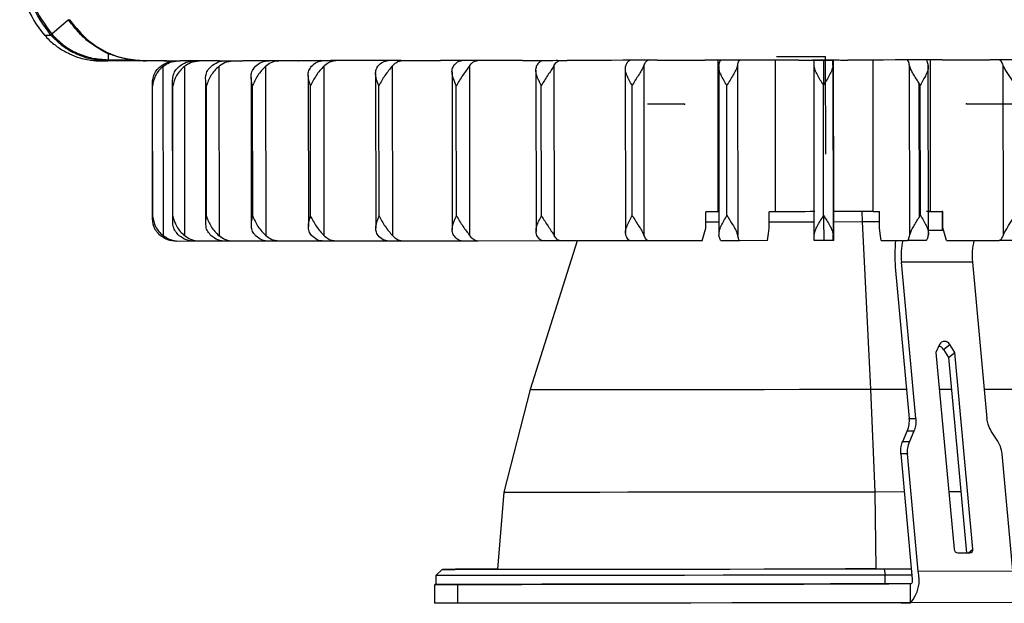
# Model space of a CAD drawing. Header units: millimetres. Extents: x -270 to 42, y 81 to 379.
# Tile 1 of 25: x -267 to -189, y 81 to 127. Entities that reach past the tile are written whole.
import ezdxf

# ---------------------------------------------------------------- set-up
doc = ezdxf.new("R2010")
doc.units = ezdxf.units.MM
doc.header["$PDSIZE"] = -1

msp = doc.modelspace()

# ---------------------------------------------------------------- linework, layer by layer
at = {"color": 7, "linetype": 'Continuous', "lineweight": 25}
for p, q in [((-263.162, 127.395), (-264.477, 126.231)), ((-265.06, 126.171), (-264.564, 126.171)), ((-260.007, 124.675), (-260.005, 124.215)), ((-260.027, 124.118), (-260.347, 124.155)), ((-256.324, 124.122), (-260.027, 124.118)), ((-260.005, 124.215), (-258.208, 124.217)), ((-255.649, 123.68), (-255.632, 110.216)), ((-255.496, 124.124), (-255.418, 124.127)), ((-255.467, 124.123), (-255.444, 124.124)), ((-255.355, 124.123), (-255.467, 124.123)), ((-253.949, 123.682), (-253.933, 110.218)), ((-251.236, 124.127), (-251.185, 124.132)), ((-251.173, 124.127), (-251.236, 124.127)), ((-251.213, 123.684), (-251.197, 110.22)), ((-247.496, 123.689), (-247.48, 110.224)), ((-243.161, 124.137), (-244.427, 124.135)), ((-242.874, 123.694), (-242.858, 110.23)), ((-237.441, 123.7), (-237.424, 110.236)), ((-231.307, 123.707), (-231.29, 110.243)), ((-224.597, 123.715), (-224.58, 110.251)), ((-217.448, 123.724), (-217.432, 110.26)), ((-211.531, 112.125), (-211.545, 124.174)), ((-211.497, 123.734), (-211.481, 110.264)), ((-210.005, 123.732), (-209.989, 110.268)), ((-206.981, 112.13), (-206.995, 124.179)), ((-203.904, 110.276), (-203.921, 123.74)), ((-203.918, 124.183), (-203.905, 124.183)), ((-202.421, 123.742), (-202.404, 110.278)), ((-202.418, 124.185), (-202.405, 124.185)), ((-202.35, 112.136), (-202.364, 124.185)), ((-199.217, 112.14), (-199.232, 124.188)), ((-196.317, 110.285), (-196.334, 123.749)), ((-194.825, 110.284), (-194.841, 123.754)), ((-194.662, 112.145), (-194.677, 124.194)), ((-188.866, 110.294), (-188.883, 123.758)), ((-244.113, 122.963), (-244.098, 110.957)), ((-238.755, 123.108), (-238.741, 110.825)), ((-232.686, 123.255), (-232.671, 110.692)), ((-226.028, 123.394), (-226.012, 110.569)), ((-218.917, 123.508), (-218.901, 110.472)), ((-256.502, 122.282), (-256.489, 111.612)), ((-256.481, 111.772), (-256.494, 122.122)), ((-254.907, 122.451), (-254.894, 111.445)), ((-254.864, 111.773), (-254.877, 122.123)), ((-252.272, 122.624), (-252.258, 111.278)), ((-252.192, 111.776), (-252.204, 122.126)), ((-248.649, 122.796), (-248.635, 111.114)), ((-248.518, 111.78), (-248.53, 122.13)), ((-243.917, 111.785), (-243.93, 122.135)), ((-238.484, 111.792), (-238.497, 122.142)), ((-232.329, 111.799), (-232.342, 122.149)), ((-225.577, 111.807), (-225.59, 122.157)), ((-218.366, 111.815), (-218.378, 122.165)), ((-210.842, 111.824), (-210.854, 122.174)), ((-203.158, 111.834), (-203.171, 122.184)), ((-195.591, 122.366), (-195.578, 111.67)), ((-195.472, 111.843), (-195.484, 122.193)), ((-211.531, 112.125), (-212.526, 112.124)), ((-212.525, 110.824), (-212.526, 112.124)), ((-206.981, 112.13), (-207.488, 112.13)), ((-207.487, 110.83), (-207.488, 112.13)), ((-202.35, 112.136), (-202.359, 112.136)), ((-202.358, 110.836), (-202.359, 112.136)), ((-200.126, 112.139), (-200.089, 111.34)), ((-199.217, 112.14), (-198.729, 112.14)), ((-198.727, 110.84), (-198.729, 112.14)), ((-194.662, 112.145), (-194.984, 112.145)), ((-194.662, 112.145), (-193.685, 112.146)), ((-193.741, 112.146), (-193.739, 110.646)), ((-193.685, 112.146), (-193.741, 112.146)), ((-193.684, 110.846), (-193.685, 112.146)), ((-202.358, 111.337), (-200.089, 111.34)), ((-200.089, 111.34), (-198.728, 111.341)), ((-200.089, 111.34), (-199.432, 98.019)), ((-202.359, 109.836), (-202.358, 110.836)), ((-193.628, 110.646), (-193.739, 110.646)), ((-253.148, 109.776), (-254.389, 109.774)), ((-250.674, 109.779), (-252.727, 109.776)), ((-247.231, 109.782), (-250.053, 109.779)), ((-242.887, 109.787), (-246.422, 109.783)), ((-237.732, 109.793), (-241.906, 109.788)), ((-231.87, 109.8), (-236.599, 109.794)), ((-225.42, 109.808), (-230.608, 109.801)), ((-222.734, 109.811), (-226.467, 97.988)), ((-218.514, 109.816), (-224.055, 109.809)), ((-212.808, 109.823), (-217.074, 109.817)), ((-207.631, 109.829), (-209.806, 109.826)), ((-202.359, 109.836), (-202.4, 109.835)), ((-198.586, 109.84), (-196.492, 109.842)), ((-193.403, 109.847), (-189.216, 109.851)), ((-191.33, 108.132), (-196.973, 108.125)), ((-195.826, 95.68), (-196.973, 108.125)), ((-191.33, 108.132), (-190.182, 95.687)), ((-197.465, 107.737), (-196.353, 95.679)), ((-193.958, 101.57), (-194.241, 100.94)), ((-194.241, 100.94), (-192.8, 85.304)), ((-193.627, 101.182), (-193.136, 101.571)), ((-193.627, 101.182), (-193.228, 100.553)), ((-193.228, 100.553), (-192.736, 100.942)), ((-192.736, 100.942), (-193.136, 101.571)), ((-191.295, 85.306), (-192.736, 100.942)), ((-193.228, 100.553), (-191.796, 85.015)), ((-226.467, 97.988), (-228.572, 89.84)), ((-199.432, 98.019), (-199.101, 89.874)), ((-193.973, 98.026), (-192.995, 98.027)), ((-196.353, 95.679), (-195.826, 95.68)), ((-196.876, 93.875), (-196.513, 94.679)), ((-195.986, 94.68), (-196.513, 94.679)), ((-195.986, 94.68), (-196.348, 93.875)), ((-189.328, 93.884), (-189.838, 94.687)), ((-196.876, 93.875), (-196.348, 93.875)), ((-197.035, 92.875), (-196.118, 82.921)), ((-196.508, 92.875), (-197.035, 92.875)), ((-195.65, 83.562), (-196.508, 92.875)), ((-188.125, 83.571), (-188.983, 92.885)), ((-228.572, 89.84), (-229.058, 83.706)), ((-199.101, 89.874), (-196.759, 89.877)), ((-199.101, 89.874), (-199.019, 83.74)), ((-193.222, 89.882), (-192.244, 89.883)), ((-191.662, 85.016), (-191.295, 85.306)), ((-192.491, 85.015), (-191.551, 85.016)), ((-200.372, 83.739), (-200.372, 83.739)), ((-199.019, 83.74), (-196.194, 83.744)), ((-198.349, 83.741), (-196.194, 83.744)), ((-198.349, 83.741), (-198.272, 83.241)), ((-233.476, 83.7), (-233.976, 83.2)), ((-233.976, 83.2), (-233.975, 82.5)), ((-231.026, 83.703), (-231.026, 83.703)), ((-196.148, 83.244), (-198.272, 83.241)), ((-198.271, 82.541), (-198.272, 83.241)), ((-195.65, 83.562), (-188.125, 83.571)), ((-234.075, 82.5), (-234.073, 81)), ((-232.226, 81.001), (-232.228, 82.501)), ((-198.271, 82.541), (-197.977, 82.541)), ((-196.216, 82.544), (-196.268, 82.543)), ((-196.266, 81.046), (-196.268, 82.543)), ((-188.073, 81.054), (-197.007, 81.043))]:
    msp.add_line(p, q, dxfattribs=at)
at = {"color": 7, "linetype": 'Continuous'}
for p, q in [((-203.026, 124.437), (-206.893, 124.432)), ((-203.026, 124.437), (-203.016, 116.702)), ((-214.223, 120.675), (-217.156, 120.672)), ((-191.819, 120.699), (-188.156, 120.703))]:
    msp.add_line(p, q, dxfattribs=at)
at = {"color": 7, "linetype": 'Continuous', "lineweight": 25, "flags": 128}
for points in [[(-255.467, 124.123), (-255.707, 124.122), (-255.932, 124.122), (-256.142, 124.122), (-256.338, 124.122), (-256.519, 124.122), (-256.685, 124.122), (-256.836, 124.121), (-256.973, 124.121)], [(-255.521, 124.128), (-255.439, 124.128), (-255.356, 124.128), (-255.271, 124.128), (-255.185, 124.128), (-255.098, 124.128), (-255.009, 124.129), (-254.919, 124.129), (-254.827, 124.129)], [(-251.236, 124.127), (-251.667, 124.127), (-252.084, 124.126), (-252.486, 124.126), (-252.874, 124.125), (-253.247, 124.125), (-253.604, 124.125), (-253.947, 124.124), (-254.275, 124.124)], [(-251.108, 124.133), (-250.971, 124.133), (-250.834, 124.133), (-250.695, 124.133), (-250.554, 124.133), (-250.413, 124.134), (-250.27, 124.134), (-250.126, 124.134), (-249.981, 124.134)], [(-244.898, 124.134), (-245.494, 124.134), (-246.077, 124.133), (-246.647, 124.132), (-247.204, 124.132), (-247.748, 124.131), (-248.279, 124.13), (-248.796, 124.13), (-249.3, 124.129)], [(-244.593, 124.14), (-244.408, 124.14), (-244.222, 124.141), (-244.035, 124.141), (-243.847, 124.141), (-243.657, 124.141), (-243.467, 124.141), (-243.275, 124.142), (-243.083, 124.142)], [(-236.73, 124.144), (-237.464, 124.143), (-238.188, 124.142), (-238.901, 124.141), (-239.604, 124.14), (-240.295, 124.14), (-240.976, 124.139), (-241.645, 124.138), (-242.303, 124.137)], [(-236.262, 124.15), (-236.036, 124.15), (-235.81, 124.15), (-235.583, 124.15), (-235.355, 124.151), (-235.126, 124.151), (-234.896, 124.151), (-234.665, 124.152), (-234.434, 124.152)], [(-227.09, 124.155), (-227.93, 124.154), (-228.762, 124.153), (-229.587, 124.152), (-230.404, 124.151), (-231.213, 124.15), (-232.014, 124.149), (-232.806, 124.148), (-233.589, 124.147)], [(-226.478, 124.161), (-226.222, 124.161), (-225.965, 124.162), (-225.708, 124.162), (-225.45, 124.162), (-225.191, 124.163), (-224.932, 124.163), (-224.672, 124.163), (-224.412, 124.164)], [(-216.397, 124.168), (-217.306, 124.167), (-218.212, 124.166), (-219.113, 124.165), (-220.009, 124.163), (-220.9, 124.162), (-221.785, 124.161), (-222.665, 124.16), (-223.539, 124.159)], [(-215.669, 124.174), (-215.393, 124.174), (-215.117, 124.175), (-214.841, 124.175), (-214.565, 124.175), (-214.288, 124.176), (-214.011, 124.176), (-213.733, 124.176), (-213.455, 124.177)], [(-205.12, 124.181), (-206.059, 124.18), (-206.998, 124.179), (-207.935, 124.178), (-208.871, 124.177), (-209.805, 124.176), (-210.737, 124.175), (-211.666, 124.173), (-212.593, 124.172)], [(-204.308, 124.188), (-204.025, 124.188), (-203.741, 124.188), (-203.458, 124.189), (-203.175, 124.189), (-202.892, 124.189), (-202.609, 124.19), (-202.326, 124.19), (-202.043, 124.19)], [(-202.27, 124.185), (-202.492, 124.185), (-202.713, 124.185), (-202.934, 124.184), (-203.155, 124.184), (-203.376, 124.184), (-203.597, 124.184), (-203.818, 124.183), (-204.039, 124.183)], [(-203.918, 124.183), (-203.824, 124.183), (-203.73, 124.183), (-203.636, 124.183), (-203.543, 124.183), (-203.449, 124.183), (-203.355, 124.184), (-203.261, 124.184), (-203.168, 124.184)], [(-203.168, 124.184), (-203.074, 124.184), (-202.98, 124.184), (-202.886, 124.184), (-202.793, 124.184), (-202.699, 124.184), (-202.605, 124.185), (-202.511, 124.185), (-202.418, 124.185)], [(-193.751, 124.195), (-194.679, 124.194), (-195.61, 124.193), (-196.542, 124.192), (-197.477, 124.191), (-198.413, 124.189), (-199.351, 124.188), (-200.29, 124.187), (-201.229, 124.186)], [(-192.89, 124.202), (-192.612, 124.202), (-192.334, 124.202), (-192.057, 124.203), (-191.78, 124.203), (-191.503, 124.203), (-191.226, 124.204), (-190.95, 124.204), (-190.674, 124.204)], [(-182.788, 124.209), (-183.664, 124.208), (-184.546, 124.206), (-185.433, 124.205), (-186.326, 124.204), (-187.223, 124.203), (-188.126, 124.202), (-189.032, 124.201), (-189.943, 124.2)], [(-203.85, 112.134), (-204.242, 112.134), (-204.634, 112.133), (-205.026, 112.133), (-205.418, 112.132), (-205.809, 112.132), (-206.2, 112.131), (-206.591, 112.131), (-206.981, 112.13)], [(-199.217, 112.14), (-199.608, 112.139), (-199.998, 112.139), (-200.389, 112.138), (-200.781, 112.138), (-201.173, 112.137), (-201.565, 112.137), (-201.957, 112.136), (-202.35, 112.136)], [(-194.827, 112.145), (-194.82, 112.145), (-194.674, 112.145), (-194.506, 112.145), (-194.321, 112.146), (-194.127, 112.146), (-193.931, 112.146), (-193.741, 112.146)], [(-212.525, 111.325), (-212.276, 111.325), (-211.482, 111.326)], [(-207.487, 111.331), (-205.113, 111.333), (-203.906, 111.335)], [(-212.808, 109.823), (-212.649, 110.383), (-212.525, 110.824)], [(-207.631, 109.829), (-207.55, 110.389), (-207.487, 110.83)], [(-198.586, 109.84), (-198.665, 110.4), (-198.727, 110.84)], [(-193.739, 110.646), (-193.929, 110.646), (-194.125, 110.646), (-194.319, 110.646), (-194.504, 110.645), (-194.672, 110.645), (-194.818, 110.645), (-194.825, 110.645)], [(-193.403, 109.847), (-193.56, 110.406), (-193.684, 110.846)], [(-252.727, 109.776), (-252.782, 109.776), (-252.835, 109.776), (-252.889, 109.776), (-252.941, 109.776), (-252.993, 109.776), (-253.045, 109.776), (-253.095, 109.776), (-253.146, 109.776)], [(-250.053, 109.779), (-250.133, 109.779), (-250.212, 109.779), (-250.29, 109.779), (-250.368, 109.778), (-250.445, 109.778), (-250.521, 109.778), (-250.597, 109.778), (-250.672, 109.778)], [(-246.422, 109.783), (-246.524, 109.783), (-246.627, 109.783), (-246.729, 109.782), (-246.83, 109.782), (-246.931, 109.782), (-247.031, 109.782), (-247.13, 109.782), (-247.229, 109.782)], [(-241.906, 109.788), (-242.03, 109.788), (-242.154, 109.788), (-242.277, 109.788), (-242.4, 109.787), (-242.522, 109.787), (-242.644, 109.787), (-242.765, 109.787), (-242.885, 109.787)], [(-236.599, 109.794), (-236.742, 109.794), (-236.885, 109.794), (-237.027, 109.794), (-237.168, 109.793), (-237.309, 109.793), (-237.45, 109.793), (-237.59, 109.793), (-237.73, 109.793)], [(-230.608, 109.801), (-230.767, 109.801), (-230.925, 109.801), (-231.083, 109.8), (-231.241, 109.8), (-231.398, 109.8), (-231.555, 109.8), (-231.712, 109.8), (-231.868, 109.8)], [(-224.055, 109.809), (-224.227, 109.809), (-224.398, 109.808), (-224.568, 109.808), (-224.739, 109.808), (-224.909, 109.808), (-225.079, 109.808), (-225.249, 109.807), (-225.418, 109.807)], [(-217.074, 109.817), (-217.254, 109.817), (-217.435, 109.817), (-217.615, 109.816), (-217.795, 109.816), (-217.974, 109.816), (-218.154, 109.816), (-218.333, 109.816), (-218.512, 109.815)], [(-209.806, 109.826), (-209.992, 109.826), (-210.178, 109.825), (-210.364, 109.825), (-210.549, 109.825), (-210.735, 109.825), (-210.92, 109.824), (-211.105, 109.824), (-211.291, 109.824)], [(-203.15, 109.834), (-203.244, 109.834), (-203.338, 109.834), (-203.432, 109.833), (-203.525, 109.833), (-203.619, 109.833), (-203.713, 109.833), (-203.807, 109.833), (-203.9, 109.833)], [(-202.4, 109.835), (-202.494, 109.835), (-202.588, 109.835), (-202.682, 109.834), (-202.775, 109.834), (-202.869, 109.834), (-202.963, 109.834), (-203.057, 109.834), (-203.15, 109.834)], [(-195.007, 109.844), (-195.192, 109.844), (-195.377, 109.843), (-195.563, 109.843), (-195.749, 109.843), (-195.934, 109.843), (-196.12, 109.842), (-196.306, 109.842), (-196.492, 109.842)], [(-187.776, 109.853), (-187.955, 109.852), (-188.135, 109.852), (-188.315, 109.852), (-188.495, 109.852), (-188.675, 109.851), (-188.855, 109.851), (-189.036, 109.851), (-189.216, 109.851)], [(-226.467, 97.988), (-226.455, 97.988), (-226.195, 97.988), (-225.597, 97.988), (-224.669, 97.989), (-223.425, 97.991), (-221.882, 97.992), (-220.065, 97.994), (-217.998, 97.997), (-215.713, 98), (-213.242, 98.002), (-210.622, 98.006), (-207.891, 98.009), (-205.088, 98.012), (-202.255, 98.016), (-199.432, 98.019)], [(-199.432, 98.019), (-196.661, 98.022), (-196.569, 98.023)], [(-190.398, 98.03), (-189.058, 98.032), (-186.882, 98.035), (-184.942, 98.037), (-183.265, 98.039), (-181.876, 98.041), (-180.794, 98.043), (-180.037, 98.044), (-179.614, 98.044), (-179.52, 98.045)], [(-228.572, 89.84), (-228.459, 89.84), (-228.008, 89.841), (-227.218, 89.841), (-226.1, 89.843), (-224.67, 89.844), (-222.946, 89.846), (-220.953, 89.848), (-218.716, 89.851), (-216.267, 89.854), (-213.638, 89.857), (-210.865, 89.86), (-207.986, 89.864), (-205.039, 89.867), (-202.064, 89.871), (-199.101, 89.874)], [(-229.058, 83.707), (-230.086, 83.705), (-231.398, 83.703), (-232.399, 83.702), (-233.078, 83.701), (-233.426, 83.7), (-233.442, 83.7), (-233.123, 83.7), (-232.474, 83.701), (-231.502, 83.702), (-230.218, 83.703), (-228.635, 83.705), (-226.77, 83.707), (-224.646, 83.71), (-222.283, 83.712), (-219.709, 83.715), (-216.952, 83.719), (-214.042, 83.722), (-211.011, 83.726), (-207.891, 83.729), (-204.718, 83.733), (-201.525, 83.737), (-198.349, 83.741)], [(-229.058, 83.706), (-229.037, 83.706), (-228.756, 83.706), (-228.151, 83.706), (-227.229, 83.707), (-226.003, 83.709), (-224.486, 83.71), (-222.699, 83.712), (-220.665, 83.715), (-218.407, 83.717), (-215.956, 83.72), (-213.341, 83.723), (-210.596, 83.726), (-207.756, 83.73), (-204.855, 83.733), (-201.93, 83.737), (-199.019, 83.74)], [(-199.993, 83.739), (-200.48, 83.738), (-200.922, 83.738), (-201.251, 83.738), (-201.418, 83.737), (-201.396, 83.737), (-201.19, 83.738), (-200.83, 83.738), (-200.372, 83.739)], [(-200.372, 83.739), (-199.885, 83.739), (-199.443, 83.74), (-199.113, 83.74), (-198.947, 83.74), (-198.968, 83.74), (-199.174, 83.74), (-199.534, 83.74), (-199.993, 83.739)], [(-198.272, 83.241), (-201.501, 83.237), (-204.746, 83.233), (-207.971, 83.229), (-211.142, 83.225), (-214.223, 83.222), (-217.181, 83.218), (-219.983, 83.215), (-222.599, 83.212), (-225, 83.209), (-227.16, 83.207), (-229.055, 83.205), (-230.664, 83.203), (-231.969, 83.201), (-232.957, 83.2), (-233.617, 83.2), (-233.941, 83.2), (-233.976, 83.2)], [(-230.647, 83.703), (-231.134, 83.703), (-231.576, 83.702), (-231.905, 83.702), (-232.072, 83.702), (-232.051, 83.702), (-231.844, 83.702), (-231.485, 83.703), (-231.026, 83.703)], [(-231.026, 83.703), (-230.539, 83.704), (-230.097, 83.704), (-229.768, 83.705), (-229.601, 83.705), (-229.622, 83.705), (-229.829, 83.704), (-230.188, 83.704), (-230.647, 83.703)], [(-232.228, 82.501), (-233.159, 82.5), (-233.769, 82.5), (-234.053, 82.499), (-234.008, 82.5), (-233.975, 82.5)], [(-233.975, 82.5), (-233.94, 82.5), (-233.616, 82.5), (-232.956, 82.5), (-231.968, 82.501), (-230.663, 82.503), (-229.054, 82.505), (-227.159, 82.507), (-224.999, 82.509), (-222.598, 82.512), (-219.982, 82.515), (-217.18, 82.518), (-214.222, 82.522), (-211.141, 82.525), (-207.97, 82.529), (-204.745, 82.533), (-201.5, 82.537), (-198.271, 82.541)], [(-196.268, 82.543), (-199.426, 82.54), (-202.621, 82.536), (-205.82, 82.532), (-208.989, 82.528), (-212.094, 82.524), (-215.102, 82.521), (-217.982, 82.517), (-220.703, 82.514), (-223.236, 82.511), (-225.554, 82.509), (-227.633, 82.506), (-229.451, 82.504), (-230.988, 82.502), (-232.228, 82.501)], [(-196.118, 82.921), (-196.115, 82.853), (-196.116, 82.785), (-196.123, 82.72), (-196.135, 82.661), (-196.151, 82.612), (-196.171, 82.575), (-196.193, 82.551), (-196.216, 82.544)], [(-232.226, 81.001), (-233.202, 81), (-233.818, 81), (-234.067, 80.999), (-234.073, 81)], [(-197.007, 81.043), (-200.364, 81.038), (-203.752, 81.034), (-207.131, 81.03), (-210.46, 81.026), (-213.7, 81.022), (-216.813, 81.019), (-219.762, 81.015), (-222.511, 81.012), (-225.028, 81.009), (-227.283, 81.007), (-229.25, 81.004), (-230.904, 81.003), (-232.226, 81.001)]]:
    msp.add_lwpolyline(points, dxfattribs=at)
at = {"color": 7, "linetype": 'Continuous', "lineweight": 25}
for centre, radius, start, end in [((-259.034, 131.433), 8, 180.06941, 221.12969), ((-265.348, 127.23), 1.318, 306.53659, 311.10801), ((-260.315, 124.203), 0.301, 343.55627, 2.36145), ((-20.604, 122.905), 182.568, 179.59862, 180.22633), ((-20.672, 111.555), 182.486, 179.91243, 180.54034), ((-187.478, 108.652), 10.029, 173.19153, 185.23919), ((-191.801, 108.655), 5.199, 166.80558, 185.84645), ((-186.247, 108.668), 5.11, 166.63576, 186.01346), ((-193.547, 101.353), 0.465, 27.91398, 152.22738), ((-194.073, 100.905), 0.525, 31.81571, 84.34605), ((-192.483, 85.333), 0.319, 185.27469, 268.45751), ((-191.551, 85.274), 0.258, 270.06, 7.20133), ((-198.244, 82.864), 2.686, 317.40582, 15.04909)]:
    msp.add_arc(centre, radius, start, end, dxfattribs=at)
for points, knots in [([(-264.564, 126.171), (-265.14, 126.968), (-266.276, 128.541), (-266.457, 130.471), (-266.546, 131.423)], [0, 0, 0, 0, 0.506867, 1, 1, 1, 1]), ([(-266.44, 131.424), (-266.349, 130.47), (-266.167, 128.563), (-265.044, 127.012), (-264.482, 126.237)], [0, 0, 0, 0, 0.500208, 1, 1, 1, 1]), ([(-260.007, 124.675), (-260.592, 125.003), (-261.466, 125.494), (-262.486, 126.499), (-262.937, 127.096), (-263.162, 127.395)], [0, 0, 0, 0, 0.502584, 0.75153, 1, 1, 1, 1]), ([(-263.1, 127.415), (-262.701, 126.919), (-261.903, 125.927), (-260.471, 124.931), (-259.172, 124.396), (-257.94, 124.154), (-257.29, 124.132), (-256.973, 124.121)], [0, 0, 0, 0, 0.249982, 0.499747, 0.7494, 0.877322, 1, 1, 1, 1]), ([(-265.046, 126.173), (-265.012, 126.129), (-264.783, 125.826), (-264.255, 125.391), (-263.631, 124.946), (-263.229, 124.764), (-263.099, 124.705)], [0, 0, 0, 0, 0.067924, 0.46324, 0.825387, 1, 1, 1, 1]), ([(-264.56, 126.167), (-264.561, 126.168), (-264.562, 126.169), (-264.563, 126.17), (-264.564, 126.171)], [0, 0, 0, 0, 0.56, 1, 1, 1, 1]), ([(-264.56, 126.167), (-264.553, 126.171), (-264.54, 126.18), (-264.498, 126.214), (-264.477, 126.231)], [0, 0, 0, 0, 0.499991, 1, 1, 1, 1]), ([(-260.347, 124.155), (-260.706, 124.18), (-261.452, 124.233), (-262.577, 124.642), (-263.666, 125.262), (-264.269, 125.872), (-264.56, 126.167)], [0, 0, 0, 0, 0.224157, 0.465852, 0.74207, 1, 1, 1, 1]), ([(-264.482, 126.237), (-264.481, 126.236), (-264.48, 126.234), (-264.478, 126.233), (-264.478, 126.232), (-264.477, 126.231), (-264.477, 126.231), (-264.477, 126.231), (-264.477, 126.231), (-264.477, 126.231)], [0, 0, 0, 0, 0.559822, 0.806144, 0.914525, 0.962213, 0.983196, 0.991439, 1, 1, 1, 1]), ([(-264.477, 126.231), (-264.179, 125.931), (-263.584, 125.332), (-262.478, 124.705), (-261.277, 124.291), (-260.436, 124.241), (-260.014, 124.215)], [0, 0, 0, 0, 0.250747, 0.50041, 0.749745, 1, 1, 1, 1]), ([(-263.099, 124.705), (-262.987, 124.649), (-262.666, 124.488), (-262.134, 124.323), (-261.564, 124.197), (-261.124, 124.142), (-260.839, 124.124), (-260.696, 124.119), (-260.645, 124.118), (-260.612, 124.118), (-260.582, 124.118), (-260.552, 124.117), (-260.524, 124.117), (-260.431, 124.117), (-260.24, 124.117), (-260.046, 124.118), (-260.023, 124.118)], [0, 0, 0, 0, 0.03696, 0.106626, 0.164907, 0.209891, 0.238905, 0.249068, 0.25553, 0.262193, 0.272754, 0.295923, 0.366951, 0.558673, 0.947758, 1, 1, 1, 1]), ([(-258.208, 124.217), (-258.521, 124.277), (-258.991, 124.367), (-259.456, 124.51), (-259.672, 124.58), (-259.785, 124.618), (-259.894, 124.654), (-259.963, 124.674), (-259.992, 124.678), (-259.999, 124.679), (-260.003, 124.678), (-260.005, 124.677), (-260.006, 124.677), (-260.007, 124.676), (-260.007, 124.675), (-260.007, 124.675)], [0, 0, 0, 0, 0.499981, 0.750374, 0.796389, 0.87563, 0.948502, 0.986241, 0.99152, 0.995267, 0.996651, 0.997803, 0.998335, 0.998865, 1, 1, 1, 1]), ([(-260.014, 124.215), (-260.013, 124.215), (-260.01, 124.215), (-260.007, 124.215), (-260.006, 124.215), (-260.005, 124.215), (-260.005, 124.215), (-260.005, 124.215), (-260.005, 124.215), (-260.005, 124.215), (-260.005, 124.215)], [0, 0, 0, 0, 0.5596843, 0.8059454, 0.9143002, 0.9619764, 0.9829539, 0.988448, 0.9939422, 1, 1, 1, 1]), ([(-260.004, 124.118), (-260.004, 124.121), (-260.003, 124.128), (-260.004, 124.183), (-260.005, 124.215)], [0, 0, 0, 0, 0.419962, 1, 1, 1, 1]), ([(-257.319, 124.131), (-257.438, 124.136), (-257.576, 124.141), (-257.747, 124.158), (-257.926, 124.176), (-258.085, 124.199), (-258.208, 124.217)], [0, 0, 0, 0, 0.3934618, 0.4601675, 0.5834982, 1, 1, 1, 1]), ([(-255.649, 123.68), (-255.769, 123.568), (-256.01, 123.344), (-256.354, 122.817), (-256.438, 122.4), (-256.494, 122.122)], [0, 0, 0, 0, 0.2508614, 0.5013074, 1, 1, 1, 1]), ([(-256.494, 122.122), (-256.486, 122.4), (-256.473, 122.817), (-256.204, 123.344), (-255.973, 123.568), (-255.858, 123.68)], [0, 0, 0, 0, 0.498883, 0.749389, 1, 1, 1, 1]), ([(-255.858, 123.68), (-255.67, 123.808), (-255.293, 124.063), (-254.841, 124.104), (-254.615, 124.124)], [0, 0, 0, 0, 0.5, 1, 1, 1, 1]), ([(-255.649, 123.68), (-255.485, 123.794), (-255.113, 124.053), (-254.66, 124.099), (-254.406, 124.124)], [0, 0, 0, 0, 0.43833, 1, 1, 1, 1]), ([(-255.467, 124.123), (-255.514, 124.124), (-255.61, 124.126), (-255.55, 124.127), (-255.521, 124.128)], [0, 0, 0, 0, 0.50023, 1, 1, 1, 1]), ([(-254.877, 122.123), (-254.893, 122.401), (-254.918, 122.818), (-254.695, 123.346), (-254.477, 123.569), (-254.368, 123.681)], [0, 0, 0, 0, 0.498883, 0.749389, 1, 1, 1, 1]), ([(-253.949, 123.682), (-254.069, 123.57), (-254.308, 123.346), (-254.68, 122.818), (-254.798, 122.401), (-254.877, 122.123)], [0, 0, 0, 0, 0.250861, 0.501307, 1, 1, 1, 1]), ([(-254.827, 124.129), (-254.765, 124.128), (-254.641, 124.127), (-254.397, 124.125), (-254.275, 124.124)], [0, 0, 0, 0, 0.499974, 1, 1, 1, 1]), ([(-254.368, 123.681), (-254.185, 123.809), (-253.82, 124.065), (-253.382, 124.105), (-253.163, 124.126)], [0, 0, 0, 0, 0.5, 1, 1, 1, 1]), ([(-253.949, 123.682), (-253.791, 123.795), (-253.43, 124.054), (-252.991, 124.1), (-252.744, 124.126)], [0, 0, 0, 0, 0.43833, 1, 1, 1, 1]), ([(-252.204, 122.126), (-252.245, 122.404), (-252.307, 122.821), (-252.135, 123.348), (-251.933, 123.572), (-251.833, 123.684)], [0, 0, 0, 0, 0.498883, 0.749389, 1, 1, 1, 1]), ([(-251.213, 123.684), (-251.33, 123.572), (-251.562, 123.349), (-251.954, 122.821), (-252.104, 122.404), (-252.204, 122.126)], [0, 0, 0, 0, 0.250861, 0.501307, 1, 1, 1, 1]), ([(-251.833, 123.684), (-251.66, 123.812), (-251.313, 124.067), (-250.898, 124.108), (-250.69, 124.128)], [0, 0, 0, 0, 0.5, 1, 1, 1, 1]), ([(-251.236, 124.127), (-251.253, 124.128), (-251.287, 124.13), (-251.167, 124.132), (-251.108, 124.133)], [0, 0, 0, 0, 0.5002297, 1, 1, 1, 1]), ([(-251.213, 123.684), (-251.063, 123.798), (-250.72, 124.057), (-250.304, 124.103), (-250.07, 124.129)], [0, 0, 0, 0, 0.4383299, 1, 1, 1, 1]), ([(-249.981, 124.134), (-249.892, 124.133), (-249.713, 124.132), (-249.438, 124.13), (-249.3, 124.129)], [0, 0, 0, 0, 0.499974, 1, 1, 1, 1]), ([(-248.53, 122.13), (-248.595, 122.408), (-248.692, 122.825), (-248.575, 123.352), (-248.394, 123.576), (-248.304, 123.688)], [0, 0, 0, 0, 0.4988829, 0.7493889, 1, 1, 1, 1]), ([(-247.496, 123.689), (-247.607, 123.577), (-247.827, 123.353), (-248.233, 122.825), (-248.411, 122.408), (-248.53, 122.13)], [0, 0, 0, 0, 0.250861, 0.501307, 1, 1, 1, 1]), ([(-248.304, 123.688), (-248.144, 123.815), (-247.823, 124.071), (-247.439, 124.112), (-247.246, 124.132)], [0, 0, 0, 0, 0.5, 1, 1, 1, 1]), ([(-247.496, 123.689), (-247.357, 123.802), (-247.04, 124.061), (-246.655, 124.107), (-246.439, 124.133)], [0, 0, 0, 0, 0.43833, 1, 1, 1, 1]), ([(-244.898, 124.134), (-244.884, 124.135), (-244.855, 124.137), (-244.68, 124.139), (-244.593, 124.14)], [0, 0, 0, 0, 0.50023, 1, 1, 1, 1]), ([(-243.93, 122.135), (-244.017, 122.413), (-244.147, 122.83), (-244.087, 123.357), (-243.931, 123.581), (-243.853, 123.693)], [0, 0, 0, 0, 0.498883, 0.749389, 1, 1, 1, 1]), ([(-242.874, 123.694), (-242.977, 123.582), (-243.181, 123.358), (-243.59, 122.831), (-243.794, 122.413), (-243.93, 122.135)], [0, 0, 0, 0, 0.250861, 0.501307, 1, 1, 1, 1]), ([(-243.853, 123.693), (-243.709, 123.82), (-243.421, 124.076), (-243.076, 124.117), (-242.903, 124.137)], [0, 0, 0, 0, 0.5, 1, 1, 1, 1]), ([(-243.083, 124.142), (-242.97, 124.141), (-242.745, 124.14), (-242.45, 124.138), (-242.303, 124.137)], [0, 0, 0, 0, 0.499974, 1, 1, 1, 1]), ([(-242.874, 123.694), (-242.749, 123.807), (-242.464, 124.066), (-242.118, 124.112), (-241.924, 124.138)], [0, 0, 0, 0, 0.43833, 1, 1, 1, 1]), ([(-238.497, 122.142), (-238.604, 122.419), (-238.766, 122.836), (-238.764, 123.363), (-238.636, 123.587), (-238.572, 123.699)], [0, 0, 0, 0, 0.498883, 0.749389, 1, 1, 1, 1]), ([(-238.572, 123.699), (-238.447, 123.826), (-238.197, 124.082), (-237.897, 124.122), (-237.747, 124.143)], [0, 0, 0, 0, 0.5, 1, 1, 1, 1]), ([(-237.441, 123.7), (-237.533, 123.588), (-237.717, 123.364), (-238.122, 122.837), (-238.347, 122.42), (-238.497, 122.142)], [0, 0, 0, 0, 0.250861, 0.501307, 1, 1, 1, 1]), ([(-237.441, 123.7), (-237.332, 123.814), (-237.085, 124.073), (-236.785, 124.118), (-236.617, 124.144)], [0, 0, 0, 0, 0.43833, 1, 1, 1, 1]), ([(-236.729, 124.144), (-236.736, 124.144), (-236.816, 124.144), (-236.771, 124.144), (-236.73, 124.144)], [0, 0, 0, 0, 0.089835, 1, 1, 1, 1]), ([(-236.73, 124.144), (-236.685, 124.145), (-236.594, 124.147), (-236.373, 124.149), (-236.262, 124.15)], [0, 0, 0, 0, 0.50023, 1, 1, 1, 1]), ([(-234.434, 124.152), (-234.303, 124.151), (-234.041, 124.15), (-233.74, 124.148), (-233.589, 124.147)], [0, 0, 0, 0, 0.499974, 1, 1, 1, 1]), ([(-232.342, 122.149), (-232.468, 122.427), (-232.656, 122.844), (-232.713, 123.37), (-232.615, 123.594), (-232.566, 123.706)], [0, 0, 0, 0, 0.498883, 0.749389, 1, 1, 1, 1]), ([(-232.566, 123.706), (-232.463, 123.833), (-232.257, 124.089), (-232.009, 124.129), (-231.885, 124.15)], [0, 0, 0, 0, 0.5, 1, 1, 1, 1]), ([(-231.307, 123.707), (-231.387, 123.595), (-231.547, 123.372), (-231.94, 122.844), (-232.181, 122.427), (-232.342, 122.149)], [0, 0, 0, 0, 0.2508611, 0.5013073, 1, 1, 1, 1]), ([(-231.307, 123.707), (-231.217, 123.821), (-231.013, 124.08), (-230.765, 124.125), (-230.626, 124.151)], [0, 0, 0, 0, 0.43833, 1, 1, 1, 1]), ([(-227.09, 124.155), (-227.015, 124.156), (-226.867, 124.158), (-226.607, 124.16), (-226.478, 124.161)], [0, 0, 0, 0, 0.50023, 1, 1, 1, 1]), ([(-225.59, 122.157), (-225.731, 122.434), (-225.944, 122.851), (-226.058, 123.378), (-225.992, 123.602), (-225.96, 123.713)], [0, 0, 0, 0, 0.498883, 0.749389, 1, 1, 1, 1]), ([(-225.96, 123.713), (-225.88, 123.841), (-225.721, 124.097), (-225.531, 124.137), (-225.435, 124.157)], [0, 0, 0, 0, 0.5, 1, 1, 1, 1]), ([(-224.597, 123.715), (-224.663, 123.603), (-224.797, 123.38), (-225.169, 122.852), (-225.422, 122.435), (-225.59, 122.157)], [0, 0, 0, 0, 0.2508613, 0.5013074, 1, 1, 1, 1]), ([(-224.597, 123.715), (-224.528, 123.829), (-224.371, 124.087), (-224.18, 124.133), (-224.073, 124.159)], [0, 0, 0, 0, 0.43833, 1, 1, 1, 1]), ([(-224.412, 124.164), (-224.268, 124.163), (-223.981, 124.162), (-223.687, 124.16), (-223.539, 124.159)], [0, 0, 0, 0, 0.499974, 1, 1, 1, 1]), ([(-218.378, 122.165), (-218.533, 122.443), (-218.765, 122.86), (-218.934, 123.387), (-218.902, 123.61), (-218.886, 123.722)], [0, 0, 0, 0, 0.4988829, 0.7493889, 1, 1, 1, 1]), ([(-218.886, 123.722), (-218.832, 123.85), (-218.724, 124.105), (-218.594, 124.145), (-218.529, 124.165)], [0, 0, 0, 0, 0.5, 1, 1, 1, 1]), ([(-217.448, 123.724), (-217.499, 123.612), (-217.603, 123.388), (-217.947, 122.861), (-218.206, 122.443), (-218.378, 122.165)], [0, 0, 0, 0, 0.2508614, 0.5013074, 1, 1, 1, 1]), ([(-217.448, 123.724), (-217.401, 123.837), (-217.294, 124.096), (-217.164, 124.141), (-217.091, 124.167)], [0, 0, 0, 0, 0.43833, 1, 1, 1, 1]), ([(-216.397, 124.168), (-216.297, 124.169), (-216.097, 124.171), (-215.812, 124.173), (-215.669, 124.174)], [0, 0, 0, 0, 0.50023, 1, 1, 1, 1]), ([(-213.455, 124.177), (-213.306, 124.176), (-213.006, 124.175), (-212.731, 124.173), (-212.593, 124.172)], [0, 0, 0, 0, 0.4999737, 1, 1, 1, 1]), ([(-211.489, 123.731), (-211.462, 123.858), (-211.407, 124.114), (-211.341, 124.154), (-211.308, 124.174)], [0, 0, 0, 0, 0.5, 1, 1, 1, 1]), ([(-210.854, 122.174), (-211.019, 122.452), (-211.265, 122.869), (-211.486, 123.396), (-211.488, 123.619), (-211.489, 123.731)], [0, 0, 0, 0, 0.498883, 0.749389, 1, 1, 1, 1]), ([(-210.005, 123.732), (-210.041, 123.621), (-210.112, 123.397), (-210.421, 122.87), (-210.681, 122.452), (-210.854, 122.174)], [0, 0, 0, 0, 0.250861, 0.501307, 1, 1, 1, 1]), ([(-210.005, 123.732), (-209.981, 123.846), (-209.927, 124.105), (-209.861, 124.15), (-209.824, 124.176)], [0, 0, 0, 0, 0.43833, 1, 1, 1, 1]), ([(-205.12, 124.181), (-204.999, 124.182), (-204.756, 124.185), (-204.457, 124.187), (-204.308, 124.188)], [0, 0, 0, 0, 0.50023, 1, 1, 1, 1]), ([(-203.921, 123.74), (-203.92, 123.867), (-203.919, 124.123), (-203.918, 124.163), (-203.918, 124.183)], [0, 0, 0, 0, 0.5, 1, 1, 1, 1]), ([(-203.171, 122.184), (-203.342, 122.461), (-203.598, 122.878), (-203.866, 123.405), (-203.902, 123.628), (-203.921, 123.74)], [0, 0, 0, 0, 0.498883, 0.749389, 1, 1, 1, 1]), ([(-202.421, 123.742), (-202.439, 123.63), (-202.477, 123.406), (-202.745, 122.879), (-203.001, 122.462), (-203.171, 122.184)], [0, 0, 0, 0, 0.250861, 0.501307, 1, 1, 1, 1]), ([(-202.421, 123.742), (-202.42, 123.855), (-202.419, 124.114), (-202.418, 124.159), (-202.418, 124.185)], [0, 0, 0, 0, 0.4383299, 1, 1, 1, 1]), ([(-202.043, 124.19), (-201.893, 124.19), (-201.594, 124.189), (-201.351, 124.187), (-201.229, 124.186)], [0, 0, 0, 0, 0.4999737, 1, 1, 1, 1]), ([(-196.334, 123.749), (-196.36, 123.877), (-196.414, 124.132), (-196.477, 124.172), (-196.509, 124.192)], [0, 0, 0, 0, 0.5, 1, 1, 1, 1]), ([(-195.591, 122.366), (-195.746, 122.614), (-195.98, 122.985), (-196.244, 123.451), (-196.304, 123.65), (-196.334, 123.749)], [0, 0, 0, 0, 0.498585, 0.749264, 1, 1, 1, 1]), ([(-194.848, 123.751), (-194.85, 123.639), (-194.853, 123.416), (-195.074, 122.888), (-195.32, 122.471), (-195.484, 122.193)], [0, 0, 0, 0, 0.250861, 0.501307, 1, 1, 1, 1]), ([(-194.848, 123.751), (-194.871, 123.864), (-194.924, 124.123), (-194.988, 124.168), (-195.024, 124.194)], [0, 0, 0, 0, 0.43833, 1, 1, 1, 1]), ([(-193.751, 124.195), (-193.614, 124.196), (-193.34, 124.199), (-193.04, 124.201), (-192.89, 124.202)], [0, 0, 0, 0, 0.50023, 1, 1, 1, 1]), ([(-190.674, 124.204), (-190.531, 124.204), (-190.245, 124.203), (-190.044, 124.201), (-189.943, 124.2)], [0, 0, 0, 0, 0.4999737, 1, 1, 1, 1]), ([(-188.883, 123.758), (-188.936, 123.886), (-189.042, 124.141), (-189.17, 124.181), (-189.234, 124.201)], [0, 0, 0, 0, 0.5, 1, 1, 1, 1]), ([(-188.163, 122.547), (-188.303, 122.764), (-188.519, 123.1), (-188.773, 123.505), (-188.848, 123.679), (-188.883, 123.758)], [0, 0, 0, 0, 0.498477, 0.769944, 1, 1, 1, 1]), ([(-195.484, 122.193), (-195.504, 122.225), (-195.54, 122.283), (-195.575, 122.341), (-195.591, 122.366)], [0, 0, 0, 0, 0.559814, 1, 1, 1, 1]), ([(-255.842, 110.216), (-255.957, 110.327), (-256.189, 110.551), (-256.459, 111.077), (-256.473, 111.494), (-256.481, 111.772)], [0, 0, 0, 0, 0.250861, 0.501307, 1, 1, 1, 1]), ([(-256.481, 111.772), (-256.425, 111.494), (-256.34, 111.077), (-255.994, 110.55), (-255.753, 110.327), (-255.632, 110.216)], [0, 0, 0, 0, 0.498883, 0.749389, 1, 1, 1, 1]), ([(-254.352, 110.217), (-254.461, 110.329), (-254.68, 110.552), (-254.904, 111.079), (-254.88, 111.496), (-254.864, 111.773)], [0, 0, 0, 0, 0.250861, 0.501307, 1, 1, 1, 1]), ([(-254.864, 111.773), (-254.785, 111.496), (-254.666, 111.079), (-254.292, 110.552), (-254.053, 110.329), (-253.933, 110.218)], [0, 0, 0, 0, 0.498883, 0.749389, 1, 1, 1, 1]), ([(-251.816, 110.22), (-251.918, 110.331), (-252.12, 110.555), (-252.292, 111.081), (-252.232, 111.499), (-252.192, 111.776)], [0, 0, 0, 0, 0.250861, 0.501307, 1, 1, 1, 1]), ([(-252.192, 111.776), (-252.091, 111.499), (-251.94, 111.081), (-251.546, 110.555), (-251.313, 110.332), (-251.197, 110.22)], [0, 0, 0, 0, 0.498883, 0.749389, 1, 1, 1, 1]), ([(-248.288, 110.224), (-248.378, 110.335), (-248.559, 110.558), (-248.678, 111.085), (-248.582, 111.503), (-248.518, 111.78)], [0, 0, 0, 0, 0.2508611, 0.5013073, 1, 1, 1, 1]), ([(-248.518, 111.78), (-248.398, 111.503), (-248.218, 111.086), (-247.812, 110.559), (-247.591, 110.336), (-247.48, 110.224)], [0, 0, 0, 0, 0.498883, 0.749389, 1, 1, 1, 1]), ([(-243.837, 110.229), (-243.915, 110.34), (-244.072, 110.564), (-244.133, 111.09), (-244.004, 111.508), (-243.917, 111.785)], [0, 0, 0, 0, 0.250861, 0.501307, 1, 1, 1, 1]), ([(-243.917, 111.785), (-243.781, 111.508), (-243.576, 111.091), (-243.165, 110.564), (-242.96, 110.341), (-242.858, 110.23)], [0, 0, 0, 0, 0.498883, 0.749389, 1, 1, 1, 1]), ([(-238.555, 110.235), (-238.62, 110.346), (-238.749, 110.57), (-238.751, 111.097), (-238.591, 111.514), (-238.484, 111.792)], [0, 0, 0, 0, 0.250861, 0.501307, 1, 1, 1, 1]), ([(-238.484, 111.792), (-238.334, 111.514), (-238.108, 111.097), (-237.702, 110.571), (-237.517, 110.348), (-237.424, 110.236)], [0, 0, 0, 0, 0.498883, 0.749389, 1, 1, 1, 1]), ([(-232.55, 110.242), (-232.599, 110.353), (-232.698, 110.577), (-232.642, 111.104), (-232.454, 111.521), (-232.329, 111.799)], [0, 0, 0, 0, 0.250861, 0.501307, 1, 1, 1, 1]), ([(-232.329, 111.799), (-232.168, 111.521), (-231.926, 111.104), (-231.532, 110.578), (-231.371, 110.355), (-231.29, 110.243)], [0, 0, 0, 0, 0.498883, 0.749389, 1, 1, 1, 1]), ([(-225.943, 110.249), (-225.976, 110.361), (-226.042, 110.585), (-225.93, 111.112), (-225.718, 111.529), (-225.577, 111.807)], [0, 0, 0, 0, 0.250861, 0.501307, 1, 1, 1, 1]), ([(-225.577, 111.807), (-225.408, 111.529), (-225.154, 111.112), (-224.781, 110.586), (-224.647, 110.363), (-224.58, 110.251)], [0, 0, 0, 0, 0.498883, 0.749389, 1, 1, 1, 1]), ([(-218.87, 110.258), (-218.886, 110.37), (-218.918, 110.593), (-218.751, 111.12), (-218.52, 111.538), (-218.366, 111.815)], [0, 0, 0, 0, 0.250861, 0.501307, 1, 1, 1, 1]), ([(-218.366, 111.815), (-218.193, 111.538), (-217.933, 111.121), (-217.587, 110.594), (-217.483, 110.371), (-217.432, 110.26)], [0, 0, 0, 0, 0.498883, 0.749389, 1, 1, 1, 1]), ([(-211.473, 110.267), (-211.472, 110.379), (-211.47, 110.602), (-211.251, 111.129), (-211.005, 111.547), (-210.842, 111.824)], [0, 0, 0, 0, 0.250861, 0.501307, 1, 1, 1, 1]), ([(-210.842, 111.824), (-210.668, 111.547), (-210.407, 111.13), (-210.096, 110.603), (-210.025, 110.38), (-209.989, 110.268)], [0, 0, 0, 0, 0.498883, 0.749389, 1, 1, 1, 1]), ([(-203.904, 110.276), (-203.886, 110.388), (-203.85, 110.611), (-203.584, 111.138), (-203.328, 111.556), (-203.158, 111.834)], [0, 0, 0, 0, 0.250861, 0.501307, 1, 1, 1, 1]), ([(-203.158, 111.834), (-202.987, 111.556), (-202.73, 111.139), (-202.461, 110.613), (-202.423, 110.389), (-202.404, 110.278)], [0, 0, 0, 0, 0.498883, 0.749389, 1, 1, 1, 1]), ([(-196.317, 110.285), (-196.287, 110.385), (-196.228, 110.583), (-195.965, 111.05), (-195.733, 111.422), (-195.578, 111.67)], [0, 0, 0, 0, 0.2511, 0.501331, 1, 1, 1, 1]), ([(-195.578, 111.67), (-195.558, 111.702), (-195.523, 111.76), (-195.487, 111.818), (-195.472, 111.843)], [0, 0, 0, 0, 0.560638, 1, 1, 1, 1]), ([(-195.472, 111.843), (-195.307, 111.565), (-195.06, 111.149), (-194.838, 110.622), (-194.834, 110.399), (-194.832, 110.287)], [0, 0, 0, 0, 0.498883, 0.749389, 1, 1, 1, 1]), ([(-188.866, 110.294), (-188.832, 110.374), (-188.758, 110.548), (-188.505, 110.953), (-188.289, 111.289), (-188.15, 111.507)], [0, 0, 0, 0, 0.230002, 0.501426, 1, 1, 1, 1]), ([(-254.598, 109.774), (-254.823, 109.794), (-255.275, 109.834), (-255.653, 110.088), (-255.842, 110.216)], [0, 0, 0, 0, 0.49896, 1, 1, 1, 1]), ([(-254.389, 109.774), (-254.643, 109.8), (-255.095, 109.844), (-255.469, 110.103), (-255.632, 110.216)], [0, 0, 0, 0, 0.5616701, 1, 1, 1, 1]), ([(-253.146, 109.776), (-253.364, 109.795), (-253.803, 109.835), (-254.168, 110.089), (-254.352, 110.217)], [0, 0, 0, 0, 0.49896, 1, 1, 1, 1]), ([(-252.727, 109.776), (-252.973, 109.801), (-253.412, 109.846), (-253.774, 110.104), (-253.933, 110.218)], [0, 0, 0, 0, 0.56167, 1, 1, 1, 1]), ([(-250.672, 109.778), (-250.88, 109.798), (-251.296, 109.837), (-251.643, 110.092), (-251.816, 110.22)], [0, 0, 0, 0, 0.49896, 1, 1, 1, 1]), ([(-250.053, 109.779), (-250.287, 109.804), (-250.703, 109.849), (-251.047, 110.107), (-251.197, 110.22)], [0, 0, 0, 0, 0.56167, 1, 1, 1, 1]), ([(-247.229, 109.782), (-247.421, 109.802), (-247.806, 109.841), (-248.127, 110.096), (-248.288, 110.224)], [0, 0, 0, 0, 0.49896, 1, 1, 1, 1]), ([(-246.422, 109.783), (-246.638, 109.808), (-247.023, 109.853), (-247.341, 110.111), (-247.48, 110.224)], [0, 0, 0, 0, 0.56167, 1, 1, 1, 1]), ([(-242.885, 109.787), (-243.058, 109.807), (-243.404, 109.846), (-243.692, 110.101), (-243.837, 110.229)], [0, 0, 0, 0, 0.49896, 1, 1, 1, 1]), ([(-241.906, 109.788), (-242.101, 109.813), (-242.447, 109.858), (-242.733, 110.116), (-242.858, 110.23)], [0, 0, 0, 0, 0.56167, 1, 1, 1, 1]), ([(-237.73, 109.793), (-237.88, 109.813), (-238.18, 109.852), (-238.43, 110.107), (-238.555, 110.235)], [0, 0, 0, 0, 0.49896, 1, 1, 1, 1]), ([(-236.599, 109.794), (-236.768, 109.819), (-237.068, 109.864), (-237.316, 110.123), (-237.424, 110.236)], [0, 0, 0, 0, 0.56167, 1, 1, 1, 1]), ([(-231.868, 109.8), (-231.991, 109.819), (-232.239, 109.859), (-232.446, 110.114), (-232.55, 110.242)], [0, 0, 0, 0, 0.4989602, 1, 1, 1, 1]), ([(-230.608, 109.801), (-230.748, 109.826), (-230.996, 109.871), (-231.201, 110.13), (-231.29, 110.243)], [0, 0, 0, 0, 0.56167, 1, 1, 1, 1]), ([(-225.418, 109.807), (-225.513, 109.827), (-225.704, 109.867), (-225.863, 110.122), (-225.943, 110.249)], [0, 0, 0, 0, 0.49896, 1, 1, 1, 1]), ([(-224.055, 109.809), (-224.163, 109.834), (-224.354, 109.879), (-224.511, 110.138), (-224.58, 110.251)], [0, 0, 0, 0, 0.56167, 1, 1, 1, 1]), ([(-218.512, 109.815), (-218.577, 109.835), (-218.707, 109.875), (-218.815, 110.13), (-218.87, 110.258)], [0, 0, 0, 0, 0.49896, 1, 1, 1, 1]), ([(-217.074, 109.817), (-217.147, 109.842), (-217.277, 109.888), (-217.384, 110.146), (-217.432, 110.26)], [0, 0, 0, 0, 0.5616701, 1, 1, 1, 1]), ([(-211.291, 109.824), (-211.324, 109.844), (-211.39, 109.884), (-211.445, 110.139), (-211.473, 110.267)], [0, 0, 0, 0, 0.49896, 1, 1, 1, 1]), ([(-209.806, 109.826), (-209.844, 109.851), (-209.91, 109.897), (-209.965, 110.155), (-209.989, 110.268)], [0, 0, 0, 0, 0.56167, 1, 1, 1, 1]), ([(-203.9, 109.833), (-203.901, 109.853), (-203.902, 109.893), (-203.904, 110.148), (-203.904, 110.276)], [0, 0, 0, 0, 0.500001, 1, 1, 1, 1]), ([(-202.4, 109.835), (-202.401, 109.86), (-202.402, 109.906), (-202.404, 110.164), (-202.404, 110.278)], [0, 0, 0, 0, 0.56167, 1, 1, 1, 1]), ([(-196.492, 109.842), (-196.46, 109.862), (-196.397, 109.902), (-196.344, 110.157), (-196.317, 110.285)], [0, 0, 0, 0, 0.49896, 1, 1, 1, 1]), ([(-195.007, 109.844), (-194.971, 109.869), (-194.907, 109.915), (-194.855, 110.173), (-194.832, 110.287)], [0, 0, 0, 0, 0.56167, 1, 1, 1, 1]), ([(-189.216, 109.851), (-189.153, 109.871), (-189.025, 109.911), (-188.919, 110.166), (-188.866, 110.294)], [0, 0, 0, 0, 0.49896, 1, 1, 1, 1]), ([(-196.513, 94.679), (-196.449, 94.857), (-196.334, 95.176), (-196.348, 95.525), (-196.353, 95.679)], [0, 0, 0, 0, 0.558986, 1, 1, 1, 1]), ([(-195.826, 95.68), (-195.822, 95.484), (-195.814, 95.133), (-195.934, 94.818), (-195.986, 94.68)], [0, 0, 0, 0, 0.561132, 1, 1, 1, 1]), ([(-189.838, 94.687), (-189.935, 94.865), (-190.108, 95.183), (-190.16, 95.533), (-190.182, 95.687)], [0, 0, 0, 0, 0.558986, 1, 1, 1, 1]), ([(-188.983, 92.885), (-189.015, 93.081), (-189.072, 93.431), (-189.25, 93.746), (-189.328, 93.884)], [0, 0, 0, 0, 0.561132, 1, 1, 1, 1]), ([(-197.035, 92.875), (-197.04, 93.071), (-197.047, 93.421), (-196.928, 93.737), (-196.876, 93.875)], [0, 0, 0, 0, 0.561132, 1, 1, 1, 1]), ([(-196.348, 93.875), (-196.413, 93.697), (-196.527, 93.379), (-196.514, 93.029), (-196.508, 92.875)], [0, 0, 0, 0, 0.558986, 1, 1, 1, 1]), ([(-197.007, 81.043), (-196.869, 81.043), (-196.621, 81.044), (-196.375, 81.045), (-196.266, 81.046)], [0, 0, 0, 0, 0.56, 1, 1, 1, 1])]:
    msp.add_open_spline(points, degree=3, knots=knots, dxfattribs=at)
at = {"color": 7, "linetype": 'Continuous'}
for p in [(-203.026, 124.437), (-214.223, 120.675), (-191.819, 120.699)]:
    msp.add_point(p, dxfattribs=at)

doc.saveas('drawing.dxf')
